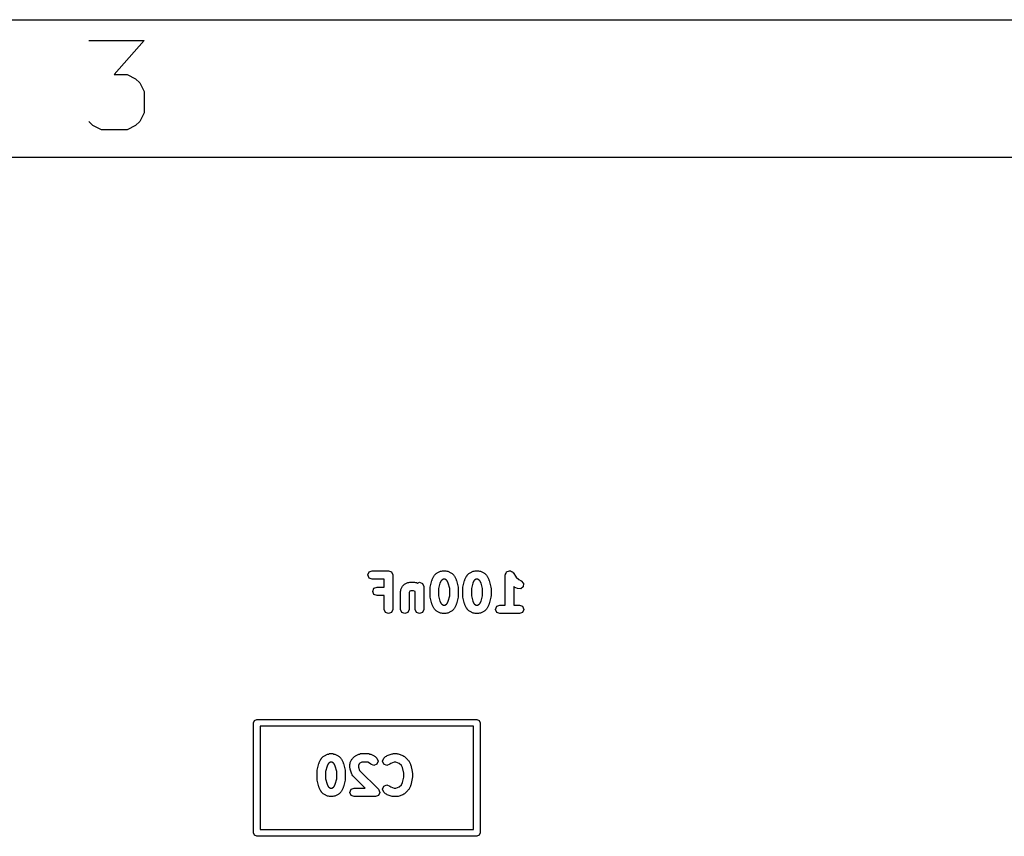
# Model space of a CAD drawing. Extents: x -30 to 247, y -88 to 102.
# Tile 20 of 26: x 94 to 108, y 90 to 102. Entities that reach past the tile are written whole.
import ezdxf

# ---------------------------------------------------------------- set-up
doc = ezdxf.new("R2010")
doc.units = 0
doc.layers.add('BLACK', color=7, linetype='CONTINUOUS')

msp = doc.modelspace()

# ---------------------------------------------------------------- linework, layer by layer
at = {"layer": 'BLACK', "linetype": 'CONTINUOUS'}
for p, q in [((-30.3, 101.84), (246.702, 101.84)), ((94.8857, 101.539), (95.6905, 101.539)), ((95.6905, 101.539), (95.2571, 101.043)), ((95.2571, 101.043), (95.4429, 101.043)), ((95.4429, 101.043), (95.5667, 100.981)), ((95.5667, 100.981), (95.6286, 100.92)), ((95.6286, 100.92), (95.6905, 100.796)), ((95.6905, 100.796), (95.6905, 100.486)), ((95.6905, 100.486), (95.6286, 100.362)), ((94.9476, 100.3), (94.8857, 100.362)), ((95.0714, 100.239), (94.9476, 100.3)), ((95.4429, 100.239), (95.0714, 100.239)), ((95.5667, 100.3), (95.4429, 100.239)), ((95.6286, 100.362), (95.5667, 100.3)), ((-28.3, 99.84), (244.702, 99.84)), ((98.9442, 93.7687), (98.9625, 93.8129)), ((98.9625, 93.8129), (99.0067, 93.8312)), ((99.0067, 93.8312), (99.2448, 93.8312)), ((99.2448, 93.8312), (99.289, 93.8129)), ((99.289, 93.8129), (99.3073, 93.7687)), ((99.9387, 93.7891), (99.9482, 93.793)), ((99.9482, 93.793), (99.9549, 93.8008)), ((99.9549, 93.8008), (100.003, 93.8246)), ((100.003, 93.8246), (100.017, 93.8256)), ((100.017, 93.8256), (100.03, 93.8312)), ((100.03, 93.8312), (100.078, 93.8312)), ((100.078, 93.8312), (100.092, 93.8256)), ((100.092, 93.8256), (100.106, 93.8246)), ((100.106, 93.8246), (100.154, 93.8008)), ((100.154, 93.8008), (100.16, 93.793)), ((100.16, 93.793), (100.17, 93.7891)), ((100.415, 93.7891), (100.424, 93.793)), ((100.424, 93.793), (100.431, 93.8008)), ((100.431, 93.8008), (100.479, 93.8246)), ((100.479, 93.8246), (100.493, 93.8256)), ((100.493, 93.8256), (100.507, 93.8312)), ((100.507, 93.8312), (100.554, 93.8312)), ((100.554, 93.8312), (100.568, 93.8256)), ((100.568, 93.8256), (100.582, 93.8246)), ((100.582, 93.8246), (100.63, 93.8008)), ((100.63, 93.8008), (100.637, 93.793)), ((100.637, 93.793), (100.646, 93.7891)), ((100.945, 93.7809), (100.956, 93.7961)), ((100.956, 93.7961), (100.962, 93.8129)), ((100.962, 93.8129), (100.968, 93.8153)), ((100.968, 93.8153), (100.972, 93.8207)), ((100.972, 93.8207), (100.99, 93.8242)), ((100.99, 93.8242), (101.007, 93.8312)), ((101.007, 93.8312), (101.013, 93.8287)), ((101.013, 93.8287), (101.019, 93.83)), ((101.019, 93.83), (101.034, 93.8199)), ((101.034, 93.8199), (101.051, 93.8129)), ((101.051, 93.8129), (101.053, 93.8069)), ((101.053, 93.8069), (101.059, 93.8034)), ((101.059, 93.8034), (101.103, 93.7371)), ((98.9625, 93.7245), (98.9442, 93.7687)), ((99.0067, 93.7062), (98.9625, 93.7245)), ((99.1823, 93.7062), (99.0067, 93.7062)), ((99.1823, 93.5931), (99.1823, 93.7062)), ((99.3073, 93.7687), (99.3073, 93.2687)), ((99.4787, 93.6341), (99.5263, 93.6579)), ((99.5263, 93.6579), (99.5408, 93.659)), ((99.5408, 93.659), (99.5543, 93.6645)), ((99.5543, 93.6645), (99.6257, 93.6645)), ((99.6257, 93.6645), (99.6392, 93.659)), ((99.6392, 93.659), (99.6537, 93.6579)), ((99.6537, 93.6579), (99.6661, 93.6517)), ((99.6661, 93.6517), (99.6971, 93.6645)), ((99.6971, 93.6645), (99.7413, 93.6462)), ((99.8508, 93.5934), (99.8746, 93.6886)), ((99.8746, 93.6886), (99.8788, 93.6943)), ((99.8788, 93.6943), (99.8793, 93.7014)), ((99.8793, 93.7014), (99.9031, 93.749)), ((99.9031, 93.749), (99.9109, 93.7558)), ((99.9109, 93.7558), (99.9149, 93.7653)), ((99.9149, 93.7653), (99.9387, 93.7891)), ((99.9942, 93.6516), (99.9739, 93.5705)), ((100.01, 93.6841), (99.9942, 93.6516)), ((100.02, 93.6935), (100.01, 93.6841)), ((100.045, 93.7062), (100.02, 93.6935)), ((100.063, 93.7062), (100.045, 93.7062)), ((100.089, 93.6935), (100.063, 93.7062)), ((100.098, 93.684), (100.089, 93.6935)), ((100.114, 93.6516), (100.098, 93.684)), ((100.135, 93.5705), (100.114, 93.6516)), ((100.17, 93.7891), (100.194, 93.7653)), ((100.194, 93.7653), (100.198, 93.7558)), ((100.198, 93.7558), (100.205, 93.749)), ((100.205, 93.749), (100.229, 93.7014)), ((100.229, 93.7014), (100.23, 93.6943)), ((100.23, 93.6943), (100.234, 93.6886)), ((100.234, 93.6886), (100.258, 93.5934)), ((100.327, 93.5934), (100.351, 93.6886)), ((100.351, 93.6886), (100.355, 93.6943)), ((100.355, 93.6943), (100.356, 93.7014)), ((100.356, 93.7014), (100.379, 93.749)), ((100.379, 93.749), (100.387, 93.7558)), ((100.387, 93.7558), (100.391, 93.7653)), ((100.391, 93.7653), (100.415, 93.7891)), ((100.47, 93.6516), (100.45, 93.5705)), ((100.487, 93.6841), (100.47, 93.6516)), ((100.496, 93.6935), (100.487, 93.6841)), ((100.521, 93.7062), (100.496, 93.6935)), ((100.54, 93.7062), (100.521, 93.7062)), ((100.565, 93.6935), (100.54, 93.7062)), ((100.574, 93.684), (100.565, 93.6935)), ((100.591, 93.6516), (100.574, 93.684)), ((100.611, 93.5705), (100.591, 93.6516)), ((100.646, 93.7891), (100.67, 93.7653)), ((100.67, 93.7653), (100.674, 93.7558)), ((100.674, 93.7558), (100.682, 93.749)), ((100.682, 93.749), (100.705, 93.7014)), ((100.705, 93.7014), (100.706, 93.6943)), ((100.706, 93.6943), (100.71, 93.6886)), ((100.71, 93.6886), (100.734, 93.5934)), ((100.944, 93.7687), (100.947, 93.7746)), ((100.944, 93.3312), (100.944, 93.7687)), ((100.947, 93.7746), (100.945, 93.7809)), ((101.103, 93.7371), (101.139, 93.701)), ((101.139, 93.701), (101.177, 93.6817)), ((101.177, 93.6817), (101.209, 93.6456)), ((99.0156, 93.5306), (99.0339, 93.5748)), ((99.0339, 93.4864), (99.0156, 93.5306)), ((99.0339, 93.5748), (99.0781, 93.5931)), ((99.0781, 93.5931), (99.1823, 93.5931)), ((99.4204, 93.5306), (99.4259, 93.544)), ((99.4204, 93.2687), (99.4204, 93.5306)), ((99.4259, 93.544), (99.427, 93.5585)), ((99.427, 93.5585), (99.4508, 93.6062)), ((99.4508, 93.6062), (99.4657, 93.6191)), ((99.4657, 93.6191), (99.4787, 93.6341)), ((99.5533, 93.5316), (99.5454, 93.5158)), ((99.5454, 93.5158), (99.5454, 93.2687)), ((99.569, 93.5395), (99.5533, 93.5316)), ((99.611, 93.5395), (99.569, 93.5395)), ((99.6346, 93.5277), (99.611, 93.5395)), ((99.6346, 93.2687), (99.6346, 93.5277)), ((99.7413, 93.6462), (99.7596, 93.602)), ((99.7596, 93.602), (99.7596, 93.2687)), ((99.8489, 93.5782), (99.852, 93.5855)), ((99.8489, 93.4592), (99.8489, 93.5782)), ((99.852, 93.5855), (99.8508, 93.5934)), ((99.9739, 93.5705), (99.9739, 93.4669)), ((100.135, 93.4669), (100.135, 93.5705)), ((100.258, 93.5934), (100.257, 93.5855)), ((100.257, 93.5855), (100.26, 93.5782)), ((100.26, 93.5782), (100.26, 93.4592)), ((100.325, 93.5782), (100.328, 93.5855)), ((100.325, 93.4592), (100.325, 93.5782)), ((100.328, 93.5855), (100.327, 93.5934)), ((100.45, 93.5705), (100.45, 93.4669)), ((100.611, 93.4669), (100.611, 93.5705)), ((100.734, 93.5934), (100.733, 93.5855)), ((100.733, 93.5855), (100.736, 93.5782)), ((100.736, 93.5782), (100.736, 93.4592)), ((101.074, 93.5937), (101.069, 93.5993)), ((101.069, 93.5993), (101.069, 93.3312)), ((101.122, 93.5699), (101.074, 93.5937)), ((101.169, 93.5665), (101.122, 93.5699)), ((101.205, 93.5979), (101.169, 93.5665)), ((101.209, 93.6456), (101.205, 93.5979)), ((99.0781, 93.4681), (99.0339, 93.4864)), ((99.1823, 93.4681), (99.0781, 93.4681)), ((99.1823, 93.2687), (99.1823, 93.4681)), ((99.852, 93.4518), (99.8489, 93.4592)), ((99.8508, 93.444), (99.852, 93.4518)), ((99.8746, 93.3488), (99.8508, 93.444)), ((99.9739, 93.4669), (99.9942, 93.3857)), ((99.9942, 93.3857), (100.01, 93.3533)), ((100.098, 93.3533), (100.114, 93.3857)), ((100.114, 93.3857), (100.135, 93.4669)), ((100.258, 93.444), (100.234, 93.3488)), ((100.26, 93.4592), (100.257, 93.4518)), ((100.257, 93.4518), (100.258, 93.444)), ((100.328, 93.4518), (100.325, 93.4592)), ((100.327, 93.444), (100.328, 93.4518)), ((100.351, 93.3488), (100.327, 93.444)), ((100.45, 93.4669), (100.47, 93.3857)), ((100.47, 93.3857), (100.487, 93.3533)), ((100.574, 93.3533), (100.591, 93.3857)), ((100.591, 93.3857), (100.611, 93.4669)), ((100.734, 93.444), (100.71, 93.3488)), ((100.736, 93.4592), (100.733, 93.4518)), ((100.733, 93.4518), (100.734, 93.444)), ((99.2006, 93.2245), (99.1823, 93.2687)), ((99.2448, 93.2062), (99.2006, 93.2245)), ((99.289, 93.2245), (99.2448, 93.2062)), ((99.3073, 93.2687), (99.289, 93.2245)), ((99.4387, 93.2245), (99.4204, 93.2687)), ((99.4829, 93.2062), (99.4387, 93.2245)), ((99.5271, 93.2245), (99.4829, 93.2062)), ((99.5454, 93.2687), (99.5271, 93.2245)), ((99.6529, 93.2245), (99.6346, 93.2687)), ((99.6971, 93.2062), (99.6529, 93.2245)), ((99.7413, 93.2245), (99.6971, 93.2062)), ((99.7596, 93.2687), (99.7413, 93.2245)), ((99.8788, 93.3431), (99.8746, 93.3488)), ((99.8793, 93.336), (99.8788, 93.3431)), ((99.9031, 93.2884), (99.8793, 93.336)), ((99.9109, 93.2816), (99.9031, 93.2884)), ((99.9149, 93.2721), (99.9109, 93.2816)), ((99.9387, 93.2483), (99.9149, 93.2721)), ((99.9482, 93.2444), (99.9387, 93.2483)), ((99.9549, 93.2366), (99.9482, 93.2444)), ((100.003, 93.2128), (99.9549, 93.2366)), ((100.01, 93.3533), (100.02, 93.3439)), ((100.02, 93.3439), (100.045, 93.3312)), ((100.045, 93.3312), (100.063, 93.3312)), ((100.063, 93.3312), (100.089, 93.3439)), ((100.089, 93.3439), (100.098, 93.3533)), ((100.154, 93.2366), (100.106, 93.2128)), ((100.16, 93.2444), (100.154, 93.2366)), ((100.17, 93.2483), (100.16, 93.2444)), ((100.194, 93.2721), (100.17, 93.2483)), ((100.198, 93.2816), (100.194, 93.2721)), ((100.205, 93.2884), (100.198, 93.2816)), ((100.229, 93.336), (100.205, 93.2884)), ((100.23, 93.3431), (100.229, 93.336)), ((100.234, 93.3488), (100.23, 93.3431)), ((100.355, 93.3431), (100.351, 93.3488)), ((100.356, 93.336), (100.355, 93.3431)), ((100.379, 93.2884), (100.356, 93.336)), ((100.387, 93.2816), (100.379, 93.2884)), ((100.391, 93.2721), (100.387, 93.2816)), ((100.415, 93.2483), (100.391, 93.2721)), ((100.424, 93.2444), (100.415, 93.2483)), ((100.431, 93.2366), (100.424, 93.2444)), ((100.479, 93.2128), (100.431, 93.2366)), ((100.487, 93.3533), (100.496, 93.3439)), ((100.496, 93.3439), (100.521, 93.3312)), ((100.521, 93.3312), (100.54, 93.3312)), ((100.54, 93.3312), (100.565, 93.3439)), ((100.565, 93.3439), (100.574, 93.3533)), ((100.63, 93.2366), (100.582, 93.2128)), ((100.637, 93.2444), (100.63, 93.2366)), ((100.646, 93.2483), (100.637, 93.2444)), ((100.67, 93.2721), (100.646, 93.2483)), ((100.674, 93.2816), (100.67, 93.2721)), ((100.682, 93.2884), (100.674, 93.2816)), ((100.705, 93.336), (100.682, 93.2884)), ((100.706, 93.3431), (100.705, 93.336)), ((100.71, 93.3488), (100.706, 93.3431)), ((100.801, 93.2687), (100.82, 93.3129)), ((100.82, 93.2245), (100.801, 93.2687)), ((100.82, 93.3129), (100.864, 93.3312)), ((100.864, 93.2062), (100.82, 93.2245)), ((100.864, 93.3312), (100.944, 93.3312)), ((101.069, 93.3312), (101.15, 93.3312)), ((101.15, 93.3312), (101.194, 93.3129)), ((101.194, 93.2245), (101.15, 93.2062)), ((101.194, 93.3129), (101.212, 93.2687)), ((101.212, 93.2687), (101.194, 93.2245)), ((100.017, 93.2118), (100.003, 93.2128)), ((100.03, 93.2062), (100.017, 93.2118)), ((100.078, 93.2062), (100.03, 93.2062)), ((100.092, 93.2118), (100.078, 93.2062)), ((100.106, 93.2128), (100.092, 93.2118)), ((100.493, 93.2118), (100.479, 93.2128)), ((100.507, 93.2062), (100.493, 93.2118)), ((100.554, 93.2062), (100.507, 93.2062)), ((100.568, 93.2118), (100.554, 93.2062)), ((100.582, 93.2128), (100.568, 93.2118)), ((101.007, 93.2062), (100.864, 93.2062)), ((101.15, 93.2062), (101.007, 93.2062)), ((97.28, 91.62), (97.2946, 91.6554)), ((97.2946, 91.6554), (97.33, 91.67)), ((97.33, 91.67), (100.53, 91.67)), ((100.53, 91.67), (100.565, 91.6554)), ((100.565, 91.6554), (100.58, 91.62)), ((97.28, 90.02), (97.28, 91.62)), ((97.38, 91.57), (97.38, 90.07)), ((100.48, 91.57), (97.38, 91.57)), ((100.48, 90.07), (100.48, 91.57)), ((100.58, 91.62), (100.58, 90.02)), ((98.237, 91.0414), (98.2608, 91.089)), ((98.2608, 91.089), (98.2685, 91.0958)), ((98.2685, 91.0958), (98.2725, 91.1053)), ((98.2725, 91.1053), (98.2963, 91.1291)), ((98.2963, 91.1291), (98.3058, 91.133)), ((98.3058, 91.133), (98.3125, 91.1408)), ((98.3125, 91.1408), (98.3601, 91.1646)), ((98.3601, 91.1646), (98.3747, 91.1656)), ((98.3747, 91.1656), (98.3881, 91.1712)), ((98.3881, 91.1712), (98.4357, 91.1712)), ((98.4357, 91.1712), (98.4492, 91.1656)), ((98.4492, 91.1656), (98.4637, 91.1646)), ((98.4637, 91.1646), (98.5113, 91.1408)), ((98.5113, 91.1408), (98.518, 91.133)), ((98.518, 91.133), (98.5275, 91.1291)), ((98.5275, 91.1291), (98.5513, 91.1053)), ((98.5513, 91.1053), (98.5553, 91.0958)), ((98.5553, 91.0958), (98.563, 91.089)), ((98.563, 91.089), (98.5869, 91.0414)), ((98.6893, 91.0414), (98.7131, 91.089)), ((98.7131, 91.089), (98.7209, 91.0958)), ((98.7209, 91.0958), (98.7249, 91.1053)), ((98.7249, 91.1053), (98.7487, 91.1291)), ((98.7487, 91.1291), (98.7582, 91.133)), ((98.7582, 91.133), (98.7649, 91.1408)), ((98.7649, 91.1408), (98.8125, 91.1646)), ((98.8125, 91.1646), (98.827, 91.1656)), ((98.827, 91.1656), (98.8405, 91.1712)), ((98.8405, 91.1712), (98.9595, 91.1712)), ((98.9595, 91.1712), (98.973, 91.1656)), ((98.973, 91.1656), (98.9875, 91.1646)), ((98.9875, 91.1646), (99.0351, 91.1408)), ((99.0351, 91.1408), (99.0418, 91.133)), ((99.0418, 91.133), (99.0513, 91.1291)), ((99.0513, 91.1291), (99.0751, 91.1053)), ((99.0751, 91.1053), (99.0935, 91.0611)), ((99.1589, 91.0611), (99.1772, 91.1053)), ((99.1772, 91.1053), (99.201, 91.1291)), ((99.201, 91.1291), (99.2145, 91.1346)), ((99.2145, 91.1346), (99.2255, 91.1442)), ((99.2255, 91.1442), (99.2969, 91.168)), ((99.2969, 91.168), (99.3072, 91.1673)), ((99.3072, 91.1673), (99.3167, 91.1712)), ((99.3167, 91.1712), (99.3643, 91.1712)), ((99.3643, 91.1712), (99.3738, 91.1673)), ((99.3738, 91.1673), (99.3841, 91.168)), ((99.3841, 91.168), (99.4555, 91.1442)), ((99.4555, 91.1442), (99.4665, 91.1346)), ((99.4665, 91.1346), (99.4799, 91.1291)), ((99.4799, 91.1291), (99.5275, 91.0815)), ((99.5275, 91.0815), (99.5315, 91.072)), ((99.5315, 91.072), (99.5392, 91.0652)), ((98.2084, 90.9334), (98.2322, 91.0286)), ((98.2096, 90.9255), (98.2084, 90.9334)), ((98.2322, 91.0286), (98.2365, 91.0343)), ((98.2365, 91.0343), (98.237, 91.0414)), ((98.3518, 90.9916), (98.3315, 90.9105)), ((98.368, 91.0241), (98.3518, 90.9916)), ((98.3775, 91.0335), (98.368, 91.0241)), ((98.4028, 91.0462), (98.3775, 91.0335)), ((98.421, 91.0462), (98.4028, 91.0462)), ((98.4463, 91.0335), (98.421, 91.0462)), ((98.4558, 91.024), (98.4463, 91.0335)), ((98.472, 90.9916), (98.4558, 91.024)), ((98.4923, 90.9105), (98.472, 90.9916)), ((98.5869, 91.0414), (98.5874, 91.0343)), ((98.5874, 91.0343), (98.5916, 91.0286)), ((98.5916, 91.0286), (98.6154, 90.9334)), ((98.6154, 90.9334), (98.6142, 90.9255)), ((98.6827, 91.0135), (98.6883, 91.0269)), ((98.6827, 90.9658), (98.6827, 91.0135)), ((98.6867, 90.9563), (98.6827, 90.9658)), ((98.6859, 90.9461), (98.6867, 90.9563)), ((98.7098, 90.8746), (98.6859, 90.9461)), ((98.6883, 91.0269), (98.6893, 91.0414)), ((98.8204, 91.0241), (98.8077, 90.9987)), ((98.8077, 90.9987), (98.8077, 90.976)), ((98.8077, 90.976), (98.8237, 90.9282)), ((98.8299, 91.0335), (98.8204, 91.0241)), ((98.8237, 90.9282), (99.099, 90.6529)), ((98.8552, 91.0462), (98.8299, 91.0335)), ((98.9448, 91.0462), (98.8552, 91.0462)), ((98.9701, 91.0335), (98.9448, 91.0462)), ((98.9868, 91.0169), (98.9701, 91.0335)), ((99.031, 90.9986), (98.9868, 91.0169)), ((99.0751, 91.0169), (99.031, 90.9986)), ((99.0935, 91.0611), (99.0751, 91.0169)), ((99.1772, 91.0169), (99.1589, 91.0611)), ((99.2214, 90.9986), (99.1772, 91.0169)), ((99.2656, 91.0169), (99.2214, 90.9986)), ((99.279, 91.0303), (99.2656, 91.0169)), ((99.3268, 91.0462), (99.279, 91.0303)), ((99.3541, 91.0462), (99.3268, 91.0462)), ((99.402, 91.0303), (99.3541, 91.0462)), ((99.432, 91.0002), (99.402, 91.0303)), ((99.4482, 90.9678), (99.432, 91.0002)), ((99.4685, 90.8867), (99.4482, 90.9678)), ((99.5392, 91.0652), (99.563, 91.0176)), ((99.563, 91.0176), (99.5635, 91.0105)), ((99.5635, 91.0105), (99.5678, 91.0048)), ((99.5678, 91.0048), (99.5916, 90.9096)), ((98.2065, 90.9182), (98.2096, 90.9255)), ((98.2065, 90.7992), (98.2065, 90.9182)), ((98.2096, 90.7918), (98.2065, 90.7992)), ((98.2084, 90.784), (98.2096, 90.7918)), ((98.3315, 90.9105), (98.3315, 90.8069)), ((98.3315, 90.8069), (98.3518, 90.7257)), ((98.472, 90.7257), (98.4923, 90.8069)), ((98.4923, 90.8069), (98.4923, 90.9105)), ((98.6142, 90.9255), (98.6173, 90.9182)), ((98.6173, 90.7992), (98.6142, 90.7918)), ((98.6142, 90.7918), (98.6154, 90.784)), ((98.6173, 90.9182), (98.6173, 90.7992)), ((98.7193, 90.8636), (98.7098, 90.8746)), ((98.7249, 90.8502), (98.7193, 90.8636)), ((98.9039, 90.6712), (98.7249, 90.8502)), ((99.4482, 90.7496), (99.4685, 90.8307)), ((99.4685, 90.8307), (99.4685, 90.8867)), ((99.5916, 90.8078), (99.5678, 90.7126)), ((99.5916, 90.9096), (99.5904, 90.9017)), ((99.5904, 90.9017), (99.5935, 90.8944)), ((99.5935, 90.823), (99.5904, 90.8157)), ((99.5904, 90.8157), (99.5916, 90.8078)), ((99.5935, 90.8944), (99.5935, 90.823)), ((98.2322, 90.6888), (98.2084, 90.784)), ((98.2365, 90.6831), (98.2322, 90.6888)), ((98.237, 90.676), (98.2365, 90.6831)), ((98.2608, 90.6284), (98.237, 90.676)), ((98.3518, 90.7257), (98.368, 90.6933)), ((98.368, 90.6933), (98.3775, 90.6839)), ((98.3775, 90.6839), (98.4028, 90.6712)), ((98.4028, 90.6712), (98.421, 90.6712)), ((98.421, 90.6712), (98.4463, 90.6839)), ((98.4463, 90.6839), (98.4558, 90.6933)), ((98.4558, 90.6933), (98.472, 90.7257)), ((98.5869, 90.676), (98.563, 90.6284)), ((98.5874, 90.6831), (98.5869, 90.676)), ((98.5916, 90.6888), (98.5874, 90.6831)), ((98.6154, 90.784), (98.5916, 90.6888)), ((98.6827, 90.6087), (98.701, 90.6529)), ((98.701, 90.6529), (98.7452, 90.6712)), ((98.7452, 90.6712), (98.9039, 90.6712)), ((99.099, 90.6529), (99.1173, 90.6087)), ((99.1589, 90.6563), (99.1772, 90.7005)), ((99.1772, 90.6121), (99.1589, 90.6563)), ((99.1772, 90.7005), (99.2214, 90.7188)), ((99.2214, 90.7188), (99.2656, 90.7005)), ((99.2656, 90.7005), (99.279, 90.6871)), ((99.279, 90.6871), (99.3268, 90.6712)), ((99.3268, 90.6712), (99.3541, 90.6712)), ((99.3541, 90.6712), (99.4019, 90.6871)), ((99.4019, 90.6871), (99.432, 90.7171)), ((99.432, 90.7171), (99.4482, 90.7496)), ((99.5315, 90.6454), (99.5275, 90.6359)), ((99.5392, 90.6522), (99.5315, 90.6454)), ((99.563, 90.6998), (99.5392, 90.6522)), ((99.5635, 90.7069), (99.563, 90.6998)), ((99.5678, 90.7126), (99.5635, 90.7069)), ((98.2685, 90.6216), (98.2608, 90.6284)), ((98.2725, 90.6121), (98.2685, 90.6216)), ((98.2963, 90.5883), (98.2725, 90.6121)), ((98.3058, 90.5844), (98.2963, 90.5883)), ((98.3125, 90.5766), (98.3058, 90.5844)), ((98.3601, 90.5528), (98.3125, 90.5766)), ((98.3747, 90.5518), (98.3601, 90.5528)), ((98.3881, 90.5462), (98.3747, 90.5518)), ((98.4357, 90.5462), (98.3881, 90.5462)), ((98.4492, 90.5518), (98.4357, 90.5462)), ((98.4637, 90.5528), (98.4492, 90.5518)), ((98.5113, 90.5766), (98.4637, 90.5528)), ((98.518, 90.5844), (98.5113, 90.5766)), ((98.5275, 90.5883), (98.518, 90.5844)), ((98.5513, 90.6121), (98.5275, 90.5883)), ((98.5553, 90.6216), (98.5513, 90.6121)), ((98.563, 90.6284), (98.5553, 90.6216)), ((98.701, 90.5645), (98.6827, 90.6087)), ((98.7452, 90.5462), (98.701, 90.5645)), ((99.0548, 90.5462), (98.7452, 90.5462)), ((99.099, 90.5645), (99.0548, 90.5462)), ((99.1173, 90.6087), (99.099, 90.5645)), ((99.201, 90.5883), (99.1772, 90.6121)), ((99.2145, 90.5827), (99.201, 90.5883)), ((99.2255, 90.5732), (99.2145, 90.5827)), ((99.2969, 90.5494), (99.2255, 90.5732)), ((99.3072, 90.5501), (99.2969, 90.5494)), ((99.3167, 90.5462), (99.3072, 90.5501)), ((99.3643, 90.5462), (99.3167, 90.5462)), ((99.3738, 90.5501), (99.3643, 90.5462)), ((99.384, 90.5494), (99.3738, 90.5501)), ((99.4555, 90.5732), (99.384, 90.5494)), ((99.4665, 90.5827), (99.4555, 90.5732)), ((99.4799, 90.5883), (99.4665, 90.5827)), ((99.5275, 90.6359), (99.4799, 90.5883)), ((97.38, 90.07), (100.48, 90.07)), ((97.2946, 89.9846), (97.28, 90.02)), ((97.33, 89.97), (97.2946, 89.9846)), ((100.53, 89.97), (97.33, 89.97)), ((100.565, 89.9846), (100.53, 89.97)), ((100.58, 90.02), (100.565, 89.9846))]:
    msp.add_line(p, q, dxfattribs=at)

doc.saveas('drawing.dxf')
